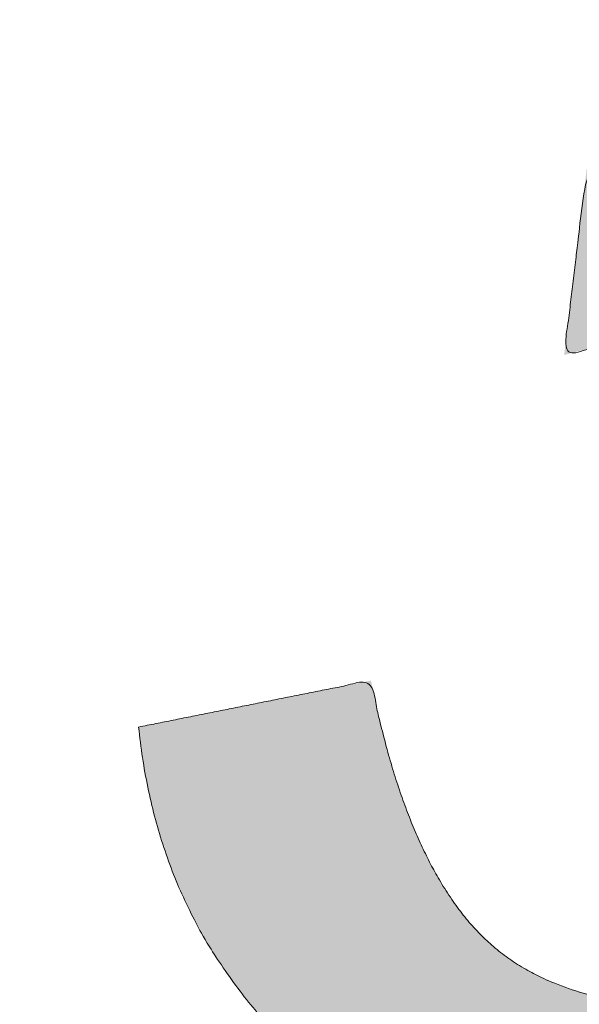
# Model space of a CAD drawing. Header units: inches. Extents: x -467 to -298, y -222 to 20.
# Tile 12 of 57: x -397.277 to -396.447, y 12.165 to 13.624. Entities that reach past the tile are written whole.
import ezdxf

# ---------------------------------------------------------------- set-up
doc = ezdxf.new("R2010")
doc.units = ezdxf.units.IN
doc.header["$LTSCALE"] = 32
doc.header["$MEASUREMENT"] = 0
doc.linetypes.add('Dash Style-1', pattern=[0.083328, 0.041656, -0.041672])
for name, color, linetype, lineweight in [('Black', 7, 'Continuous', 18), ('DashLine', 7, 'Dash Style-1', 13), ('DashLineFill', 7, 'Dash Style-1', 13), ('Drawing', 7, 'Continuous', 18), ('Metal-DeskStructure', 7, 'Continuous', 13), ('None', 7, 'Continuous', 18), ('SolidLine', 7, 'Continuous', 15), ('TFL_1', 7, 'Continuous', 13)]:
    doc.layers.add(name, color=color, linetype=linetype, lineweight=lineweight)
pattern_1 = [(45, (0, 0), (-1.61301565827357, 1.935715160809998), []), (45, (-1.0608, 1.0608), (-0.4723460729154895, 0.4167612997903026), [])]

# ---------------------------------------------------------------- blocks, each defined once
blk = doc.blocks.new('1BRPFX-Ped_Plate (2D)')
at = {"layer": 'DashLineFill', "linetype": 'Continuous', "lineweight": 13}
h = blk.add_hatch(dxfattribs=at)
h.set_pattern_fill('Steel', color=253, style=0, pattern_type=2)
h.set_pattern_definition(pattern_1)
edge = h.paths.add_edge_path()
edge.add_arc((-4.145669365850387, -1.704724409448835), 0.125984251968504, 180, 270.0000000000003)
edge.add_line((-4.145669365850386, -1.830708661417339), (4.145669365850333, -1.830708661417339))
edge.add_arc((4.145669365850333, -1.704724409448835), 0.125984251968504, 270.0000000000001, 360)
edge.add_line((4.271653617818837, -1.704724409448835), (4.271653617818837, 1.704724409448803))
edge.add_arc((4.145669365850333, 1.704724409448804), 0.1259842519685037, 359.9999999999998, 450.0000000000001)
edge.add_line((4.145669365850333, 1.830708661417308), (-4.145669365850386, 1.830708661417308))
edge.add_arc((-4.145669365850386, 1.704724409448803), 0.1259842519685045, 89.99999999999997, 179.9999999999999)
edge.add_line((-4.271653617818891, 1.704724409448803), (-4.271653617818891, -1.704724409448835))
at = {"layer": 'SolidLine', "flags": 128}
for points in [[(1.107956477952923, 0.4952337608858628), (1.085114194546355, 0.4571237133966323), (1.058646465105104, 0.4214361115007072), (1.028808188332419, 0.3885146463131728), (0.9958867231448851, 0.3586763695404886), (0.96019912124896, 0.3322086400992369), (0.9220890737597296, 0.3093663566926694), (0.8819236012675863, 0.2903695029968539), (0.84008951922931, 0.2754010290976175), (0.7969897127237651, 0.2646050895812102), (0.7530392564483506, 0.2580856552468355), (0.7086614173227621, 0.2559055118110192), (0.6642835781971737, 0.2580856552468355), (0.6203331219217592, 0.2646050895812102), (0.5772333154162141, 0.2754010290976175), (0.5353992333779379, 0.2903695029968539), (0.4952337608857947, 0.3093663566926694), (0.4571237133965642, 0.3322086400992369), (0.4214361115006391, 0.3586763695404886), (0.3885146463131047, 0.3885146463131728), (0.3586763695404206, 0.4214361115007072), (0.3322086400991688, 0.4571237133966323), (0.3093663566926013, 0.4952337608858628)], [(1.085114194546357, -0.9601991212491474), (1.058646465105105, -0.9958867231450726), (1.028808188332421, -1.028808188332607)], [(0.3885146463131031, -1.028808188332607), (0.3586763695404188, -0.9958867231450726), (0.3322086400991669, -0.9601991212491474), (0.3093663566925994, -0.9220890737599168), (0.2903695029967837, -0.8819236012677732), (0.2754010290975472, -0.8400895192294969), (0.2646050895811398, -0.7969897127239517), (0.2580856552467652, -0.7530392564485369), (0.2559055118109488, -0.7086614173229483), (0.2580856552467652, -0.6642835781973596), (0.2646050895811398, -0.6203331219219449), (0.2754010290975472, -0.5772333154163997), (0.2903695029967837, -0.5353992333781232), (0.3093663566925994, -0.4952337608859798), (0.3322086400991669, -0.4571237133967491), (0.3586763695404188, -0.4214361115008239), (0.3885146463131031, -0.3885146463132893), (0.4214361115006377, -0.358676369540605), (0.457123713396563, -0.332208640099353), (0.4952337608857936, -0.3093663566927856), (0.535399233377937, -0.2903695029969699), (0.5772333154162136, -0.2754010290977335), (0.6203331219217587, -0.2646050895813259), (0.6642835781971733, -0.2580856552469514), (0.7086614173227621, -0.255905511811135), (0.7530392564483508, -0.2580856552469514), (0.7969897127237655, -0.2646050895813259), (0.8400895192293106, -0.2754010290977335), (0.8819236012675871, -0.2903695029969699), (0.9220890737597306, -0.3093663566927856), (0.9601991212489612, -0.332208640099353), (0.9958867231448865, -0.358676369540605), (1.028808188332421, -0.3885146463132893), (1.058646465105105, -0.4214361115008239), (1.085114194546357, -0.4571237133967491)]]:
    blk.add_lwpolyline(points, dxfattribs=at)
blk = doc.blocks.new('1BRPFY-Leg_Plate (2D)')
at = {"layer": 'DashLineFill', "linetype": 'Continuous', "lineweight": 13}
h = blk.add_hatch(dxfattribs=at)
h.set_pattern_fill('Steel', color=253, style=0, pattern_type=2)
h.set_pattern_definition(pattern_1)
edge = h.paths.add_edge_path()
edge.add_arc((-1.704724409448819, -1.704724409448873), 0.125984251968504, 179.9999999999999, 269.9999999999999)
edge.add_line((-1.704724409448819, -1.830708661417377), (1.704724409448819, -1.830708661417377))
edge.add_arc((1.704724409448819, -1.704724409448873), 0.125984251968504, 270.0000000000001, 360.0000000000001)
edge.add_line((1.830708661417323, -1.704724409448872), (1.830708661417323, 1.704724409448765))
edge.add_arc((1.704724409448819, 1.704724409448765), 0.1259842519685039, 0, 90)
edge.add_line((1.704724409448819, 1.830708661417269), (-1.704724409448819, 1.830708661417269))
edge.add_arc((-1.704724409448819, 1.704724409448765), 0.1259842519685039, 90, 180)
edge.add_line((-1.830708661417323, 1.704724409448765), (-1.830708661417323, -1.704724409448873))
at = {"layer": 'SolidLine', "flags": 128}
blk.add_lwpolyline([(0.7086614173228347, -0.5019685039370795), (0.728920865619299, -0.5029637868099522), (0.7489852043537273, -0.5059400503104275), (0.7686612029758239, -0.5108686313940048), (0.7877593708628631, -0.5177020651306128), (0.8060957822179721, -0.5263745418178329), (0.823493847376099, -0.5368025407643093), (0.8397860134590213, -0.5488856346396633), (0.8548153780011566, -0.5625074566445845), (0.8684372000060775, -0.5775368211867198), (0.8805202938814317, -0.5938289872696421), (0.8909482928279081, -0.611227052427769), (0.8996207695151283, -0.6295634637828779), (0.9064542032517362, -0.6486616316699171), (0.9113827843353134, -0.6683376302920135), (0.9143590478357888, -0.688401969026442), (0.9153543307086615, -0.7086614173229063), (0.9143590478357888, -0.7289208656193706), (0.9113827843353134, -0.748985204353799), (0.9064542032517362, -0.7686612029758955), (0.8996207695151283, -0.7877593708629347), (0.8909482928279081, -0.8060957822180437), (0.8805202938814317, -0.8234938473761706), (0.8684372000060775, -0.8397860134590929), (0.8548153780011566, -0.8548153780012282), (0.8397860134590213, -0.8684372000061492), (0.823493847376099, -0.8805202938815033), (0.8060957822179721, -0.8909482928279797), (0.7877593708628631, -0.8996207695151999), (0.7686612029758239, -0.9064542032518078), (0.7489852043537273, -0.9113827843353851), (0.728920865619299, -0.9143590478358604), (0.7086614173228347, -0.9153543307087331), (0.6884019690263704, -0.9143590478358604), (0.668337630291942, -0.9113827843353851), (0.6486616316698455, -0.9064542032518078), (0.6295634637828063, -0.8996207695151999), (0.6112270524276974, -0.8909482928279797), (0.5938289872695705, -0.8805202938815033), (0.5775368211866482, -0.8684372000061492), (0.5625074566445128, -0.8548153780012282), (0.5488856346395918, -0.8397860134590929), (0.5368025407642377, -0.8234938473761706), (0.5263745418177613, -0.8060957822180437), (0.5177020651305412, -0.7877593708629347), (0.5108686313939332, -0.7686612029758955), (0.5059400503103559, -0.748985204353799), (0.5029637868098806, -0.7289208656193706), (0.5019685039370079, -0.7086614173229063), (0.5029637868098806, -0.688401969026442), (0.5059400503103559, -0.6683376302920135), (0.5108686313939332, -0.6486616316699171), (0.5177020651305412, -0.6295634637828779), (0.5263745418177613, -0.611227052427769), (0.5368025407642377, -0.5938289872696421), (0.5488856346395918, -0.5775368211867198), (0.5625074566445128, -0.5625074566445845), (0.5775368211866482, -0.5488856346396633), (0.5938289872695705, -0.5368025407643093), (0.6112270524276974, -0.5263745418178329), (0.6295634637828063, -0.5177020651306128), (0.6486616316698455, -0.5108686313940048), (0.668337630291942, -0.5059400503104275), (0.6884019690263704, -0.5029637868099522)], close=True, dxfattribs=at)
blk = doc.blocks.new('Group-12')
at = {"layer": 'Black', "color": 7}
for name in ['1BRPFX-Ped_Plate (2D)', '1BRPFY-Leg_Plate (2D)']:
    blk.add_blockref(name, (8.976377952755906, -5.31496062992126), dxfattribs=at)
blk = doc.blocks.new('Group-13')
at = {"layer": 'None'}
blk.add_blockref('Group-12', (0, 0), dxfattribs=at)
blk = doc.blocks.new('SL Low Storage (2D)')
at = {"layer": 'None'}
blk.add_blockref('Group-13', (0, 0), dxfattribs=at)
at = {"layer": 'Drawing', "color": 0, "flags": 1}
for tag in ['Tag', 'Catalog', 'Option1', 'Option2', 'Option3', 'Option4', 'Option5', 'Option6', 'Option7', 'Option8', 'Option9', 'Option10', 'Option11', 'Option12', 'Custom', 'FinishGroup', 'Discount', 'Item2', 'Item3', 'Item6', 'Item9', 'Item10', 'Item12', 'Item13', 'Item16', 'Item19', 'Item20', 'Item21', 'Item22', 'Item23', 'Item24', 'Item25', 'Item8', 'Item18', 'Item1', 'Item4', 'Item5', 'Item7', 'Item11', 'Item14', 'Item15', 'Item17']:
    blk.add_attdef(tag, (-47.02492789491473, 4.938103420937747), '', height=0.007086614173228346, dxfattribs=at)
blk = doc.blocks.new('TLLegSleeve (2D)')
at = {"layer": 'DashLineFill', "linetype": 'Continuous', "lineweight": 13}
h = blk.add_hatch(dxfattribs=at)
h.set_pattern_fill('Steel', color=253, style=0, pattern_type=2)
h.set_pattern_definition(pattern_1)
edge = h.paths.add_edge_path()
edge.add_line((1.08267716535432, 1.402343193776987), (1.08267716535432, 2.913385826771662))
edge.add_arc((-1.707523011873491e-13, 2.913385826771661), 1.08267716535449, 4.479377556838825e-14, 180)
edge.add_line((-1.082677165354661, 2.913385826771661), (-1.08267716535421, 1.402343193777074))
edge.add_arc((-1.332267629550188e-15, 2.886579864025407e-15), 1.771653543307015, 127.6698869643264, 412.330113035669)
edge.add_line((1.08267716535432, 1.402343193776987), (1.08267716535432, 1.402343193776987))
edge = h.paths.add_edge_path()
edge.add_arc((1.665334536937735e-15, 2.91338582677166), 0.7480314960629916, 180, 360)
edge.add_arc((1.665334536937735e-15, 2.91338582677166), 0.7480314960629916, 9.54166404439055e-15, 180)
edge.add_line((-0.7480314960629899, 2.91338582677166), (-0.7480314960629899, 2.91338582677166))
edge = h.paths.add_edge_path()
edge.add_arc((-1.723066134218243e-13, 5.70119602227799e-16), 1.437007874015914, 180, 360)
edge.add_arc((-1.723066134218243e-13, 9.149983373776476e-17), 1.437007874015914, 9.541664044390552e-15, 180)
edge.add_line((-1.437007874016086, 3.308097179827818e-16), (-1.437007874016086, 3.308097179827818e-16))
at = {"layer": 'DashLineFill', "flags": 128}
for points in [[(1.08267716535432, 1.402343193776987), (1.08267716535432, 2.913385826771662, 0.9999999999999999), (-1.082677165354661, 2.913385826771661), (-1.08267716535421, 1.402343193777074, 2.931618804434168), (1.08267716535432, 1.402343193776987)], [(-1.437007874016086, 3.308097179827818e-16, 0.9999999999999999), (1.437007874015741, 3.308097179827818e-16, 0.9999999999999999), (-1.437007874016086, 3.308097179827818e-16)]]:
    blk.add_lwpolyline(points, format="xyb", close=True, dxfattribs=at)
blk = doc.blocks.new('Group-14')
at = {"layer": 'SolidLine', "flags": 128}
blk.add_lwpolyline([(7.322834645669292, -5.31496062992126, -0.414213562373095), (9.015748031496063, -3.622047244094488, -0.414213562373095), (10.70866141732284, -5.31496062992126, -0.414213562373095), (9.015748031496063, -7.007874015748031, -0.414213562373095)], format="xyb", close=True, dxfattribs=at)
at = {"layer": 'TFL_1', "color": 7}
blk.add_blockref('TLLegSleeve (2D)', (9.015748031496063, -5.31496062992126), dxfattribs=at)
blk = doc.blocks.new('Group-15')
at = {"layer": 'None'}
blk.add_blockref('Group-14', (0, 0), dxfattribs=at)
blk = doc.blocks.new('SL Lowboy Top (2D)')
at = {"layer": 'None'}
blk.add_blockref('Group-15', (0, 0), dxfattribs=at)
at = {"layer": 'Drawing', "color": 0, "flags": 1}
for tag in ['Tag', 'Catalog', 'Option1', 'Option2', 'Option3', 'Option4', 'Option5', 'Option6', 'Option7', 'Option8', 'Option9', 'Option10', 'Option11', 'Option12', 'Custom', 'FinishGroup', 'Discount', 'Item2', 'Item3', 'Item6', 'Item9', 'Item10', 'Item12', 'Item13', 'Item16', 'Item19', 'Item20', 'Item21', 'Item22', 'Item23', 'Item24', 'Item25', 'Item8', 'Item18', 'Item1', 'Item4', 'Item5', 'Item7', 'Item11', 'Item14', 'Item15', 'Item17']:
    blk.add_attdef(tag, (-47.02492789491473, 9.438103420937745), '', height=0.007086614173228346, dxfattribs=at)
blk = doc.blocks.new('Group-34')
at = {"layer": 'Metal-DeskStructure', "color": 7, "flags": 128}
blk.add_lwpolyline([(0.8051100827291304, 0.3242076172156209), (0.6569804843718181, -0.1001143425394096), (0.9545622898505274, -0.1001143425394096)], close=True, dxfattribs=at)
at = {"layer": 'Metal-DeskStructure', "color": 7}
blk.add_open_spline([(1.174112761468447, -0.3918349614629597), (1.184693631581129, -0.4210075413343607), (1.168822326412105, -0.4369198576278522), (1.14501536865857, -0.439571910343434), (1.104014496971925, -0.439571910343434), (1.078886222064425, -0.4369198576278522), (1.066982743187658, -0.4329417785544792), (1.060369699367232, -0.4236595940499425), (1.057724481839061, -0.4170294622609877), (1.021353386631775, -0.3010040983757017), (0.9849822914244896, -0.1849787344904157), (0.807093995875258, -0.1849787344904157), (0.6292057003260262, -0.1849787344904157), (0.5941572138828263, -0.2996780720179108), (0.5591087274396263, -0.4143774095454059), (0.5564635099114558, -0.4210075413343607), (0.5498504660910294, -0.4302897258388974), (0.5379469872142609, -0.4369198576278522), (0.5141400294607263, -0.439571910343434), (0.477108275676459, -0.439571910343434), (0.4519787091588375, -0.4355938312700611), (0.4427204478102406, -0.4249856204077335), (0.4427204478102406, -0.4050952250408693), (0.4480108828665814, -0.3905089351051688), (0.5915119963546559, 0.0006630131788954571), (0.7350131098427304, 0.3918349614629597), (0.7376583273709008, 0.3971390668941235), (0.7469165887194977, 0.4037691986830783), (0.7627866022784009, 0.4077472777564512), (0.789238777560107, 0.4090720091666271), (0.8302396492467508, 0.4090720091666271), (0.8580131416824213, 0.4077472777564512), (0.8752070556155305, 0.4037691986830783), (0.8844653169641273, 0.3971390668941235), (0.8871105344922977, 0.3918349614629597), (1.030611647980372, 0), (1.174112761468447, -0.3918349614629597)], degree=2, knots=[0, 0, 0, 0.01595318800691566, 0.02392978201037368, 0.03190637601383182, 0.03938443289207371, 0.04686248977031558, 0.05434054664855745, 0.06181860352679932, 0.06181860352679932, 0.1891978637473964, 0.1891978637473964, 0.3755520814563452, 0.3755520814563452, 0.5011946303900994, 0.5011946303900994, 0.5086726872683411, 0.5161507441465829, 0.5236288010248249, 0.5311068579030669, 0.5385854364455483, 0.5460640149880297, 0.5535425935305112, 0.5610211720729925, 0.5610211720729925, 0.7618481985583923, 0.7618481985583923, 0.7647050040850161, 0.7675618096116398, 0.7704186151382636, 0.7732754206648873, 0.7763226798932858, 0.7793699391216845, 0.7824171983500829, 0.7854644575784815, 0.7854644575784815, 1, 1, 1], dxfattribs=at)
blk = doc.blocks.new('TL14_lower_leg (2D)')
at = {"layer": 'DashLine', "flags": 128}
for points in [[(-1.777195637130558e-14, 1.377952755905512), (0.1350629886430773, 1.371317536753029), (0.2688252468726, 1.351475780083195), (0.3999985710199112, 1.318618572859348), (0.5273196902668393, 1.27306234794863), (0.649562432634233, 1.215245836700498), (0.7655495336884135, 1.14572584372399), (0.8741639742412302, 1.065171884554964), (0.9743597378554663, 0.9743597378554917), (1.065171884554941, 0.8741639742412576), (1.14572584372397, 0.7655495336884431), (1.215245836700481, 0.6495624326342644), (1.273062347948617, 0.5273196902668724), (1.318618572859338, 0.3999985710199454), (1.351475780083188, 0.2688252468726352), (1.371317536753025, 0.1350629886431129), (1.377952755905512, 1.783045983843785e-14), (1.371317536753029, -0.1350629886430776), (1.351475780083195, -0.2688252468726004), (1.318618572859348, -0.3999985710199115), (1.27306234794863, -0.5273196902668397), (1.215245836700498, -0.6495624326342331), (1.145725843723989, -0.7655495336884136), (1.065171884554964, -0.8741639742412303), (0.9743597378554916, -0.9743597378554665), (0.8741639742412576, -1.065171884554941), (0.7655495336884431, -1.14572584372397), (0.6495624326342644, -1.215245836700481), (0.5273196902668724, -1.273062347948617), (0.3999985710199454, -1.318618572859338), (0.2688252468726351, -1.351475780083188), (0.135062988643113, -1.371317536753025), (1.777195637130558e-14, -1.377952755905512), (-0.1350629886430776, -1.371317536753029), (-0.2688252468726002, -1.351475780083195), (-0.3999985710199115, -1.318618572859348), (-0.5273196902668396, -1.27306234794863), (-0.6495624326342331, -1.215245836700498), (-0.7655495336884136, -1.14572584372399), (-0.8741639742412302, -1.065171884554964), (-0.9743597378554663, -0.9743597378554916), (-1.065171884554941, -0.8741639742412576), (-1.14572584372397, -0.7655495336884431), (-1.215245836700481, -0.6495624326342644), (-1.273062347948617, -0.5273196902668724), (-1.318618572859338, -0.3999985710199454), (-1.351475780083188, -0.2688252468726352), (-1.371317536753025, -0.1350629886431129), (-1.377952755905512, -1.783045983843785e-14), (-1.371317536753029, 0.1350629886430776), (-1.351475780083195, 0.2688252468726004), (-1.318618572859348, 0.3999985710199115), (-1.27306234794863, 0.5273196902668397), (-1.215245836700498, 0.6495624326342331), (-1.145725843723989, 0.7655495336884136), (-1.065171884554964, 0.8741639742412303), (-0.9743597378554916, 0.9743597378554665), (-0.8741639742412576, 1.065171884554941), (-0.7655495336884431, 1.14572584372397), (-0.6495624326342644, 1.215245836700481), (-0.5273196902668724, 1.273062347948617), (-0.3999985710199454, 1.318618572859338), (-0.2688252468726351, 1.351475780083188), (-0.135062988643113, 1.371317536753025)], [(0.7086614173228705, -0.547244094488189), (0.724483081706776, -0.54802136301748), (0.7401523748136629, -0.5503456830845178), (0.7555183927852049, -0.5541946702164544), (0.7704331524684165, -0.5595312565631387), (0.7847530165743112, -0.5663040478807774), (0.798340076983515, -0.574447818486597), (0.8110634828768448, -0.5838841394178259), (0.8228007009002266, -0.5945221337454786), (0.8334386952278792, -0.6062593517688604), (0.8428750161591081, -0.6189827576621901), (0.8510187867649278, -0.632569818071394), (0.8577915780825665, -0.6468896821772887), (0.8631281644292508, -0.6618044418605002), (0.8669771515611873, -0.6771704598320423), (0.8693014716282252, -0.6928397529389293), (0.8700787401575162, -0.7086614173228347), (0.8693014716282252, -0.72448308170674), (0.8669771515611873, -0.7401523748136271), (0.8631281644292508, -0.7555183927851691), (0.8577915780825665, -0.7704331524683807), (0.8510187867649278, -0.7847530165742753), (0.8428750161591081, -0.7983400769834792), (0.8334386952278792, -0.811063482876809), (0.8228007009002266, -0.8228007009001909), (0.8110634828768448, -0.8334386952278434), (0.798340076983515, -0.8428750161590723), (0.7847530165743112, -0.8510187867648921), (0.7704331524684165, -0.8577915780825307), (0.7555183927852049, -0.8631281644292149), (0.7401523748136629, -0.8669771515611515), (0.724483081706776, -0.8693014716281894), (0.7086614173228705, -0.8700787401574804), (0.6928397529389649, -0.8693014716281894), (0.6771704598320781, -0.8669771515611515), (0.6618044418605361, -0.8631281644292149), (0.6468896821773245, -0.8577915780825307), (0.6325698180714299, -0.8510187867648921), (0.618982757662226, -0.8428750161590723), (0.6062593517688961, -0.8334386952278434), (0.5945221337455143, -0.8228007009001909), (0.5838841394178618, -0.811063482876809), (0.5744478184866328, -0.7983400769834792), (0.5663040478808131, -0.7847530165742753), (0.5595312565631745, -0.7704331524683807), (0.5541946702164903, -0.7555183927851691), (0.5503456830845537, -0.7401523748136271), (0.5480213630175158, -0.72448308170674), (0.5472440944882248, -0.7086614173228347), (0.5480213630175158, -0.6928397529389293), (0.5503456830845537, -0.6771704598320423), (0.5541946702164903, -0.6618044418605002), (0.5595312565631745, -0.6468896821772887), (0.5663040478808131, -0.632569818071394), (0.5744478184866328, -0.6189827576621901), (0.5838841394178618, -0.6062593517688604), (0.5945221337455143, -0.5945221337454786), (0.6062593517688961, -0.5838841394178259), (0.618982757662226, -0.574447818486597), (0.6325698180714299, -0.5663040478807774), (0.6468896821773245, -0.5595312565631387), (0.6618044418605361, -0.5541946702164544), (0.6771704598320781, -0.5503456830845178), (0.6928397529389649, -0.54802136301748)]]:
    blk.add_lwpolyline(points, close=True, dxfattribs=at)
at = {"layer": 'Metal-DeskStructure', "color": 7}
blk.add_blockref('Group-34', (0, 0), dxfattribs=at)
blk = doc.blocks.new('Group-35')
at = {"layer": 'DashLineFill', "linetype": 'Continuous', "lineweight": 13}
h = blk.add_hatch(dxfattribs=at)
h.set_pattern_fill('Steel', color=253, style=0, pattern_type=2)
h.set_pattern_definition(pattern_1)
h.paths.add_polyline_path([(-2.066929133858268, 1.397637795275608), (2.066929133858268, 1.397637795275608), (2.066929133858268, 0.1377952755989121), (2.106299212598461, 0.1377952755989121), (2.106299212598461, -0.1377952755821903), (2.066929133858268, -0.1377952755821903), (2.066929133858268, -5.275590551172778), (2.106299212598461, -5.275590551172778), (2.106299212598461, -5.55118110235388), (2.066929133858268, -5.55118110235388), (2.066929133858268, -5.82677165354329), (-2.066929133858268, -5.82677165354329), (-2.066929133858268, -5.55118110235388), (-2.106299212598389, -5.55118110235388), (-2.106299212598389, -5.275590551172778), (-2.066929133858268, -5.275590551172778), (-2.066929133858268, -0.1377952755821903), (-2.106299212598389, -0.1377952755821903), (-2.106299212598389, 0.1377952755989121), (-2.066929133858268, 0.1377952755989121)])
blk = doc.blocks.new('TL14_upper_leg (2D)')
at = {"layer": 'DashLine', "flags": 128}
blk.add_lwpolyline([(0, 1.22047244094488), (0.1196272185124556, 1.214595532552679), (0.2381023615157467, 1.197021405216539), (0.3542844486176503, 1.167919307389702), (0.4670545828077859, 1.127569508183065), (0.5753267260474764, 1.076360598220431), (0.6780581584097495, 1.01478574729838), (0.7742595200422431, 0.9434379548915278), (0.8630043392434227, 0.8630043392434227), (0.9434379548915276, 0.7742595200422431), (1.01478574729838, 0.6780581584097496), (1.076360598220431, 0.5753267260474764), (1.127569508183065, 0.467054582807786), (1.167919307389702, 0.3542844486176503), (1.197021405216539, 0.2381023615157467), (1.214595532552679, 0.1196272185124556), (1.22047244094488, 7.47323834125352e-17), (1.214595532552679, -0.1196272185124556), (1.197021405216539, -0.2381023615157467), (1.167919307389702, -0.3542844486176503), (1.127569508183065, -0.467054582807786), (1.076360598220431, -0.5753267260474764), (1.01478574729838, -0.6780581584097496), (0.9434379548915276, -0.7742595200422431), (0.8630043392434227, -0.8630043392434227), (0.7742595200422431, -0.9434379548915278), (0.6780581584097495, -1.01478574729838), (0.5753267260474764, -1.076360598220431), (0.4670545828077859, -1.127569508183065), (0.3542844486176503, -1.167919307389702), (0.2381023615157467, -1.197021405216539), (0.1196272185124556, -1.214595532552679), (0, -1.22047244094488), (-0.1196272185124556, -1.214595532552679), (-0.2381023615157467, -1.197021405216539), (-0.3542844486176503, -1.167919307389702), (-0.4670545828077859, -1.127569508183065), (-0.5753267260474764, -1.076360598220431), (-0.6780581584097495, -1.01478574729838), (-0.7742595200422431, -0.9434379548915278), (-0.8630043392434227, -0.8630043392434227), (-0.9434379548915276, -0.7742595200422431), (-1.01478574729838, -0.6780581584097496), (-1.076360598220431, -0.5753267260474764), (-1.127569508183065, -0.467054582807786), (-1.167919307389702, -0.3542844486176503), (-1.197021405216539, -0.2381023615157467), (-1.214595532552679, -0.1196272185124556), (-1.22047244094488, 7.47323834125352e-17), (-1.214595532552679, 0.1196272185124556), (-1.197021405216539, 0.2381023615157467), (-1.167919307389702, 0.3542844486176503), (-1.127569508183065, 0.467054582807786), (-1.076360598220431, 0.5753267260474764), (-1.01478574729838, 0.6780581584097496), (-0.9434379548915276, 0.7742595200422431), (-0.8630043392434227, 0.8630043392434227), (-0.7742595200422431, 0.9434379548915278), (-0.6780581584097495, 1.01478574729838), (-0.5753267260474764, 1.076360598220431), (-0.4670545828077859, 1.127569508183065), (-0.3542844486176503, 1.167919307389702), (-0.2381023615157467, 1.197021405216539), (-0.1196272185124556, 1.214595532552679)], close=True, dxfattribs=at)
at = {"layer": 'DashLine', "color": 7}
blk.add_blockref('Group-35', (0, 0), dxfattribs=at)
blk = doc.blocks.new('Group-41')
at = {"layer": 'DashLine'}
for p, q in [((0.0001991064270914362, 6.220472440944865), (0.0001991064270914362, 6.456692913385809)), ((-0.117911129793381, 6.102362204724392), (-0.3541316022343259, 6.102362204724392)), ((0.1183093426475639, 6.102362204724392), (0.3545298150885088, 6.102362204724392)), ((0.0001991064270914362, 5.984251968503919), (0.0001991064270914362, 5.748031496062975))]:
    blk.add_line(p, q, dxfattribs=at)
at = {"layer": 'DashLine', "flags": 128}
blk.add_lwpolyline([(-0.2557064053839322, 6.10236220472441), (-0.254474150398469, 6.127445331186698), (-0.2507892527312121, 6.152286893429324), (-0.2446871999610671, 6.17664765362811), (-0.2362267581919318, 6.200293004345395), (-0.2254894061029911, 6.22299522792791), (-0.2125785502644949, 6.244535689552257), (-0.1976185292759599, 6.264706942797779), (-0.180753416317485, 6.283314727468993), (-0.1621456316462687, 6.300179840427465), (-0.1419743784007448, 6.315139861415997), (-0.1204339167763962, 6.328050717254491), (-0.09773169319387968, 6.338788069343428), (-0.07408634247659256, 6.347248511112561), (-0.04972558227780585, 6.353350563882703), (-0.02488402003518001, 6.357035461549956), (0.0001991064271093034, 6.358267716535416), (0.02528223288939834, 6.357035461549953), (0.05012379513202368, 6.353350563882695), (0.07448455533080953, 6.34724851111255), (0.09812990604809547, 6.338788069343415), (0.1208321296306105, 6.328050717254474), (0.1423725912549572, 6.315139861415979), (0.1625438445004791, 6.300179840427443), (0.181151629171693, 6.283314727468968), (0.1980167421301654, 6.264706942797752), (0.2129767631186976, 6.244535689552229), (0.2258876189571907, 6.222995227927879), (0.2366249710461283, 6.200293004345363), (0.2450854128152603, 6.176647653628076), (0.2511874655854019, 6.152286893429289), (0.2548723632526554, 6.127445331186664), (0.2561046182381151, 6.102362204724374), (0.2548723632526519, 6.077279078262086), (0.251187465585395, 6.05243751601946), (0.24508541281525, 6.028076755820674), (0.2366249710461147, 6.004431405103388), (0.2258876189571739, 5.981729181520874), (0.2129767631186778, 5.960188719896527), (0.1980167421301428, 5.940017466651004), (0.1811516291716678, 5.921409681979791), (0.1625438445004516, 5.904544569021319), (0.1423725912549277, 5.889584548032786), (0.1208321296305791, 5.876673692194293), (0.09812990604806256, 5.865936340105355), (0.07448455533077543, 5.857475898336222), (0.05012379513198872, 5.851373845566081), (0.02528223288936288, 5.847688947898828), (0.0001991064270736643, 5.846456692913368), (-0.02488402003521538, 5.847688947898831), (-0.04972558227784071, 5.851373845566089), (-0.07408634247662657, 5.857475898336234), (-0.09773169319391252, 5.865936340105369), (-0.1204339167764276, 5.876673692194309), (-0.1419743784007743, 5.889584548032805), (-0.1621456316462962, 5.904544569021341), (-0.1807534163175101, 5.921409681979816), (-0.1976185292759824, 5.940017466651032), (-0.2125785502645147, 5.960188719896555), (-0.2254894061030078, 5.981729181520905), (-0.2362267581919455, 6.00443140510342), (-0.2446871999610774, 6.028076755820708), (-0.250789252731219, 6.052437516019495), (-0.2544741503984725, 6.07727907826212)], close=True, dxfattribs=at)
blk = doc.blocks.new('1BRPT9-Bracket (2D)')
at = {"layer": 'DashLineFill', "linetype": 'Continuous', "lineweight": 13}
h = blk.add_hatch(dxfattribs=at)
h.set_pattern_fill('Steel', color=253, style=0, pattern_type=2)
h.set_pattern_definition(pattern_1)
edge = h.paths.add_edge_path()
edge.add_arc((1.677931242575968, -8.488188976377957), 0.2519685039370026, 269.999999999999, 360.0000000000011)
edge.add_line((1.929899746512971, -8.488188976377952), (1.929899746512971, -7.480314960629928))
edge.add_line((1.929899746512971, -7.480314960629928), (2.323600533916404, -7.480314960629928))
edge.add_line((2.323600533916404, -7.480314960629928), (2.323600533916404, 7.461135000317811))
edge.add_line((2.323600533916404, 7.461135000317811), (1.929899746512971, 7.480314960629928))
edge.add_line((1.929899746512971, 7.480314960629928), (1.929899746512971, 8.488188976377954))
edge.add_arc((1.677931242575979, 8.488188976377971), 0.2519685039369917, 359.999999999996, 450.0000000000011)
edge.add_line((1.677931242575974, 8.740157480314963), (-2.32206875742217, 8.740157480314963))
edge.add_line((-2.32206875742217, 8.740157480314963), (-2.32206875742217, -8.74015748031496))
edge.add_line((-2.32206875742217, -8.74015748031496), (1.677931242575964, -8.74015748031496))
at = {"layer": 'Metal-DeskStructure', "color": 7}
blk.add_blockref('Group-41', (0, 0), dxfattribs=at)
blk = doc.blocks.new('Group-57')
at = {"layer": 'Metal-DeskStructure', "linetype": 'Continuous', "lineweight": 0, "true_color": 0xff0000}
blk.add_hatch(color=1, dxfattribs=at).paths.add_polyline_path([(0.3681247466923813, -0.5856299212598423), (0.7126129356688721, -0.5167322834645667), (0.7261117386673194, -0.5785483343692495), (0.7413094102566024, -0.6358900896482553), (0.7582059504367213, -0.6887575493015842), (0.7768013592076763, -0.737150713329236), (0.7970956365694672, -0.7810695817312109), (0.8190887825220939, -0.8205141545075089), (0.8427807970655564, -0.8554844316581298), (0.868171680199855, -0.8859804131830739), (0.8960520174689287, -0.9124730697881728), (0.9272123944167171, -0.9354333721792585), (0.9616528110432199, -0.954861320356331), (0.9993732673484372, -0.9707569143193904), (1.040373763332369, -0.9831201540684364), (1.084654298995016, -0.9919510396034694), (1.132214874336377, -0.9972495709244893), (1.183055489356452, -0.9990157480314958), (1.241793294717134, -0.9966944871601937), (1.296897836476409, -0.9897307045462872), (1.348369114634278, -0.9781244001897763), (1.39620712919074, -0.9618755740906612), (1.440411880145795, -0.9409842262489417), (1.480983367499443, -0.9154503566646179), (1.517921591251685, -0.8852739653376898), (1.551226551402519, -0.8504550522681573), (1.580746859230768, -0.8122047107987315), (1.60633112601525, -0.7717340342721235), (1.627979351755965, -0.7290430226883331), (1.645691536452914, -0.6841316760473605), (1.659467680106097, -0.6369999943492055), (1.669307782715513, -0.5876479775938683), (1.675211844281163, -0.5360756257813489), (1.677179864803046, -0.4822829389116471), (1.675110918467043, -0.4309545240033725), (1.668904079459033, -0.38193054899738), (1.658559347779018, -0.3352110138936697), (1.644076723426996, -0.2907959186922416), (1.625456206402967, -0.2486852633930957), (1.602697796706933, -0.208879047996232), (1.575801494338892, -0.1713772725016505), (1.544767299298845, -0.1361799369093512), (1.510537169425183, -0.1042626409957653), (1.474053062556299, -0.07660098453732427), (1.435314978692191, -0.05319496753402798), (1.39432291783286, -0.03404458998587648), (1.351076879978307, -0.01914985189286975), (1.30557686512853, -0.008510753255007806), (1.257822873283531, -0.002127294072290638), (1.207814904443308, 5.256552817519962e-07), (1.186183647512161, -0.0005377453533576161), (1.163273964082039, -0.00215255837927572), (1.139085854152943, -0.004843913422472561), (1.113619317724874, -0.008611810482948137), (1.086874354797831, -0.01345624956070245), (1.058850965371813, -0.0193772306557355), (1.029549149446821, -0.02637475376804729), (0.9989689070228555, -0.0344488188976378), (1.032341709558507, 0.2411417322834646), (1.039423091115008, 0.2403850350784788), (1.046134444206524, 0.2397292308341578), (1.052475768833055, 0.2391743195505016), (1.058447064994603, 0.2387203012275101), (1.064048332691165, 0.2383671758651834), (1.069279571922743, 0.2381149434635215), (1.074140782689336, 0.2379636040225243), (1.078631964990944, 0.2379131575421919), (1.122231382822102, 0.2394186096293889), (1.164754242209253, 0.2439349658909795), (1.206200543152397, 0.251462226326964), (1.246570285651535, 0.2620003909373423), (1.285863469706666, 0.2755494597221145), (1.32408009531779, 0.2921094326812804), (1.361220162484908, 0.3116803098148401), (1.397283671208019, 0.3342620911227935), (1.430588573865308, 0.3599725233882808), (1.459452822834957, 0.3889293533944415), (1.483876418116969, 0.4211325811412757), (1.503859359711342, 0.4565822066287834), (1.519401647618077, 0.4952782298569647), (1.530503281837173, 0.5372206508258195), (1.537164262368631, 0.5824094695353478), (1.53938458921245, 0.6308446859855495), (1.537668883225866, 0.669818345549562), (1.532521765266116, 0.7070762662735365), (1.523943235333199, 0.7426184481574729), (1.511933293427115, 0.7764448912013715), (1.496491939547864, 0.808555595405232), (1.477619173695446, 0.8389505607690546), (1.455314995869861, 0.8676297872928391), (1.42957940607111, 0.8945932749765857), (1.401135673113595, 0.9190672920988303), (1.370707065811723, 0.9402781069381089), (1.338293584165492, 0.9582257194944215), (1.303895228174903, 0.9729101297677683), (1.267511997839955, 0.9843313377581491), (1.22914389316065, 0.992489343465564), (1.188790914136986, 0.9973841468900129), (1.146453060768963, 0.9990157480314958), (1.1042920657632, 0.9974009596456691), (1.063930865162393, 0.9925565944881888), (1.025369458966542, 0.9844826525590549), (0.9886078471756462, 0.9731791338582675), (0.9536460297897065, 0.9586460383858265), (0.9204840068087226, 0.9408833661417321), (0.8891217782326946, 0.919891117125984), (0.8595593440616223, 0.8956692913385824), (0.8321835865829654, 0.8682178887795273), (0.8073813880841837, 0.8375369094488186), (0.7851527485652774, 0.8036263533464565), (0.765497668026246, 0.7664862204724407), (0.7484161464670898, 0.7261165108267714), (0.7339081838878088, 0.6825172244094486), (0.7219737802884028, 0.6356883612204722), (0.7126129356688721, 0.5856299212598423), (0.3681247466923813, 0.6545275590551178), (0.3846849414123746, 0.7262006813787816), (0.4058371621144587, 0.7937358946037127), (0.4315814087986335, 0.8571331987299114), (0.4619176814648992, 0.9163925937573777), (0.4968459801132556, 0.9715140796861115), (0.5363663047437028, 1.022497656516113), (0.5804786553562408, 1.069343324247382), (0.6291830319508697, 1.112051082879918), (0.6817393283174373, 1.15014996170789), (0.7374074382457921, 1.183168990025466), (0.7961873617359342, 1.211108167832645), (0.8580790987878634, 1.233967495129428), (0.9230826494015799, 1.251746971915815), (0.9911980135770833, 1.264446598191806), (1.062425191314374, 1.2720663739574), (1.136764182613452, 1.274606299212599), (1.188462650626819, 1.273260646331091), (1.239135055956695, 1.26922368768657), (1.288781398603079, 1.262495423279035), (1.337401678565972, 1.253075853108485), (1.384995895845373, 1.240964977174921), (1.431564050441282, 1.226162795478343), (1.4771061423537, 1.208669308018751), (1.521622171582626, 1.188484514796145), (1.564329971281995, 1.165970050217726), (1.604447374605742, 1.141487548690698), (1.641974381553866, 1.115037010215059), (1.676910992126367, 1.08661843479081), (1.709257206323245, 1.056231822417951), (1.739013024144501, 1.023877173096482), (1.766178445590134, 0.9895544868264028), (1.790753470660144, 0.9532637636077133), (1.812578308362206, 0.9157114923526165), (1.831493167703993, 0.8776041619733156), (1.847498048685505, 0.8389417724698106), (1.860592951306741, 0.7997243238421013), (1.870777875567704, 0.7599518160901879), (1.878052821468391, 0.7196242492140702), (1.882417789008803, 0.6787416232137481), (1.88387277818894, 0.637303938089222), (1.882510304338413, 0.5979265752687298), (1.87842288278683, 0.5594575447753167), (1.871610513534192, 0.5218968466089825), (1.8620731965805, 0.4852444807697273), (1.849810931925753, 0.449500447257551), (1.83482371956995, 0.4146647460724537), (1.817111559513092, 0.3807373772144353), (1.79667445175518, 0.3477183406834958), (1.773546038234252, 0.3159776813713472), (1.747759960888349, 0.2858854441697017), (1.719316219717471, 0.2574416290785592), (1.688214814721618, 0.2306462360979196), (1.65445574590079, 0.205499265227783), (1.618039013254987, 0.1820007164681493), (1.578964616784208, 0.1601505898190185), (1.537232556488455, 0.1399488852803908), (1.59174829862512, 0.1252896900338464), (1.643337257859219, 0.1071485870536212), (1.691999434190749, 0.08552557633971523), (1.737734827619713, 0.06042065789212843), (1.780543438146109, 0.03183383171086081), (1.820425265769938, -0.0002349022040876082), (1.8573803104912, -0.03578554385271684), (1.891408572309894, -0.0748180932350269), (1.921938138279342, -0.1168615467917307), (1.948397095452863, -0.1614449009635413), (1.970785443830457, -0.2085681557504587), (1.989103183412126, -0.2582313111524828), (2.003350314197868, -0.3104343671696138), (2.013526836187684, -0.3651773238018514), (2.019632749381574, -0.4224601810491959), (2.021668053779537, -0.4822829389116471), (2.017900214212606, -0.5635942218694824), (2.006596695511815, -0.6417432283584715), (1.987757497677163, -0.7167299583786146), (1.961382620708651, -0.7885544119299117), (1.927472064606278, -0.8572165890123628), (1.886025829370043, -0.9227164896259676), (1.837043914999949, -0.9850541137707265), (1.780526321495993, -1.044229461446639), (1.718256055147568, -1.098224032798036), (1.652016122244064, -1.145019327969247), (1.581806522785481, -1.184615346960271), (1.507627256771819, -1.217012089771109), (1.429478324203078, -1.242209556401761), (1.347359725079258, -1.260207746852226), (1.26127145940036, -1.271006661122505), (1.171213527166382, -1.274606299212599), (1.089818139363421, -1.271612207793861), (1.011955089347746, -1.262629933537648), (0.9376243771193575, -1.24765947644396), (0.8668260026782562, -1.226700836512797), (0.7995599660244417, -1.199754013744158), (0.7358262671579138, -1.166819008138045), (0.6756249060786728, -1.127895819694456), (0.6189558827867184, -1.082984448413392), (0.5669966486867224, -1.033296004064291), (0.5209246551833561, -0.9800415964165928), (0.4807399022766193, -0.9232212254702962), (0.4464423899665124, -0.8628348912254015), (0.418032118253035, -0.7988825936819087), (0.3955090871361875, -0.7313643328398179), (0.3788732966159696, -0.6602801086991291)])
at = {"layer": 'Metal-DeskStructure', "color": 7}
blk.add_open_spline([(0.3681247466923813, -0.5856299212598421), (0.5403688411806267, -0.5511811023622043), (0.7126129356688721, -0.5167322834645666), (0.7632104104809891, -0.7729450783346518), (0.9731329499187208, -0.9990157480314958), (1.425273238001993, -0.9990157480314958), (1.677179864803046, -0.7018943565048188), (1.677179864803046, -0.2723603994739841), (1.412354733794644, 5.256552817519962e-07), (1.123846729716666, 5.256552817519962e-07), (0.9989689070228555, -0.0344488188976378), (1.015655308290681, 0.1033464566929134), (1.032341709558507, 0.2411417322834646), (1.061407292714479, 0.2379131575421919), (1.255182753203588, 0.2379131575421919), (1.53938458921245, 0.4306110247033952), (1.53938458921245, 0.7901708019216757), (1.319774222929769, 0.9990157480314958), (0.9742094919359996, 0.9990157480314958), (0.7449091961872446, 0.7923228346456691), (0.7126129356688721, 0.5856299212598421), (0.5403688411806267, 0.62007874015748), (0.3681247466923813, 0.6545275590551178), (0.4251814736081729, 0.9494958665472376), (0.8331845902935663, 1.274606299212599), (1.345610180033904, 1.274606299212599), (1.697634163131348, 1.102362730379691), (1.88387277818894, 0.8041647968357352), (1.88387277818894, 0.4779778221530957), (1.709476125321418, 0.2174588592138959), (1.537232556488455, 0.1399488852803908), (1.761149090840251, 0.08827591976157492), (2.021668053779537, -0.2379121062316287), (2.021668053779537, -0.8138526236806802), (1.53938458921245, -1.274606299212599), (0.8385673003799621, -1.274606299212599), (0.3993444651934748, -0.8913625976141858), (0.3681247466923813, -0.5856299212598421)], degree=2, knots=[0, 0, 0, 0.0244107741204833, 0.0244107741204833, 0.06070428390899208, 0.09699779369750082, 0.1388748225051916, 0.1807518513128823, 0.2207813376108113, 0.2608108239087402, 0.2772438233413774, 0.2772438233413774, 0.2948514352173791, 0.2948514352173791, 0.2985612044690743, 0.336585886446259, 0.3746105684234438, 0.4048668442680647, 0.4351231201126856, 0.4651912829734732, 0.4952594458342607, 0.4952594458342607, 0.5205061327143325, 0.5205061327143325, 0.5636873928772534, 0.6068686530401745, 0.6365749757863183, 0.6662812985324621, 0.6959876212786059, 0.7243525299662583, 0.7527174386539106, 0.7527174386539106, 0.7872277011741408, 0.8217379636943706, 0.8685625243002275, 0.9153870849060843, 0.9576935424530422, 1, 1, 1], dxfattribs=at)
blk = doc.blocks.new('SlateLegLocator-R3')
at = {"color": 255, "linetype": 'Dash Style-1', "lineweight": 5}
blk.add_wipeout([(-2.106299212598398, 1.3779527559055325), (2.1062992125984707, 1.3779527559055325), (2.1062992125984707, -5.807086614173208), (-2.106299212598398, -5.807086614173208)], dxfattribs=at).dxf.layer = 'Black'
at = {"layer": 'Metal-DeskStructure', "color": 7}
blk.add_blockref('Group-57', (0, 0), dxfattribs=at)
blk = doc.blocks.new('Group-59')
at = {"layer": 'None', "color": 7}
for name, p in [('1BRPT9-Bracket (2D)', (7.862204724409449, -11.41732283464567)), ('1BRPFY-Leg_Plate (2D)', (7.862204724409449, -5.31496062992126)), ('TL14_upper_leg (2D)', (7.862204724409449, -5.31496062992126)), ('TL14_lower_leg (2D)', (7.862204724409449, -5.31496062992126))]:
    blk.add_blockref(name, p, dxfattribs=at)
blk.add_blockref('SlateLegLocator-R3', (7.862204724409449, -5.31496062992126), dxfattribs=at)
blk = doc.blocks.new('Group-61')
at = {"layer": 'None'}
blk.add_blockref('Group-59', (0, 0), dxfattribs=at)
blk = doc.blocks.new('SL Credenza Desk Top (2D)')
at = {"layer": 'None'}
blk.add_blockref('Group-61', (0, 0), dxfattribs=at)
at = {"layer": 'Drawing', "color": 0, "flags": 1}
for tag in ['Tag', 'Catalog', 'Option1', 'Option2', 'Option3', 'Option4', 'Option5', 'Option6', 'Option7', 'Option8', 'Option9', 'Option10', 'Option11', 'Option12', 'Custom', 'FinishGroup', 'Discount', 'Item2', 'Item3', 'Item6', 'Item9', 'Item10', 'Item12', 'Item13', 'Item16', 'Item19', 'Item20', 'Item21', 'Item22', 'Item23', 'Item24', 'Item25', 'Item8', 'Item18', 'Item1', 'Item4', 'Item5', 'Item7', 'Item11', 'Item14', 'Item15', 'Item17']:
    blk.add_attdef(tag, (-45.8715836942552, 8.953742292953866), '', height=0.007086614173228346, dxfattribs=at)

msp = doc.modelspace()

# ---------------------------------------------------------------- block references
at = {"layer": 'Drawing'}
for name in ['SL Low Storage (2D)', 'SL Lowboy Top (2D)']:
    msp.add_blockref(name, (-406.4842519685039, 18.4763779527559), dxfattribs=at)

# ---------------------------------------------------------------- next in the draw order: block references
msp.add_blockref('SL Credenza Desk Top (2D)', (-405.3309077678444, 18.47637795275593), dxfattribs=at)

doc.saveas('drawing.dxf')
